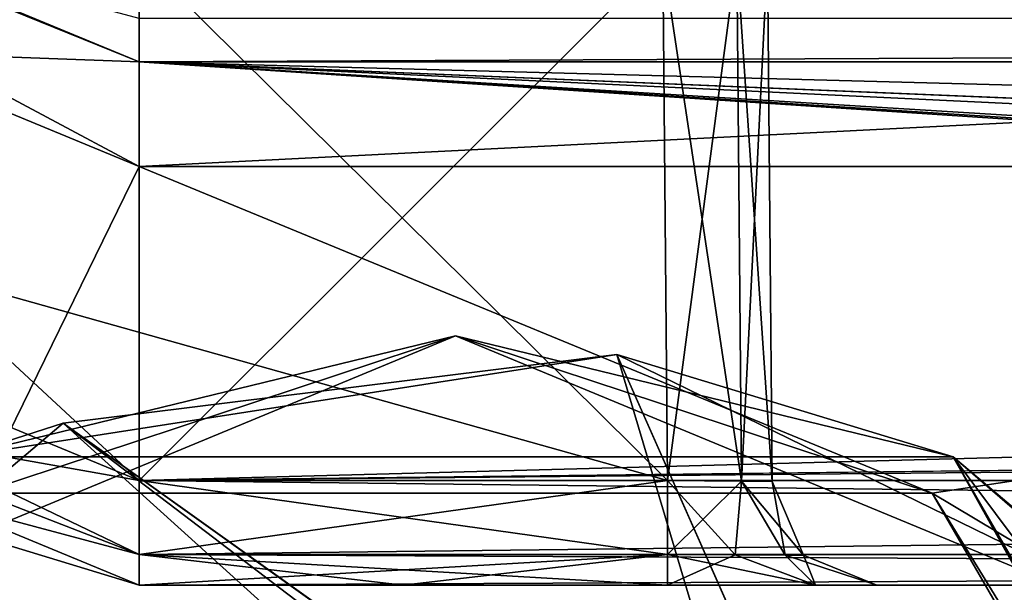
# Model space of a CAD drawing. Header units: metres. Extents: x -205 to 205, y -82 to 82.
# Tile 174 of 256: x -38.06 to -33.36, y -45.53 to -42.8. Entities that reach past the tile are written whole.
import ezdxf

# ---------------------------------------------------------------- set-up
doc = ezdxf.new("R2010")
doc.units = ezdxf.units.M
doc.layers.add('solid_PRT0003', color=7, linetype='CONTINUOUS')

msp = doc.modelspace()

# ---------------------------------------------------------------- linework, layer by layer
at = {"layer": 'solid_PRT0003'}
for points in [[(-200, -75), (-200, 75), (0, 75)], [(0, -75), (-200, -75), (0, 75)], [(-42.79253, -42.803295, 48), (-37.489235, -42.5, 48), (-41.024776, -41.035538, 48)], [(-37.489235, -42.5, 57), (-41.024776, -41.035538, 57), (-42.79253, -42.803295, 57)], [(-42.79253, -42.803295, 66), (-37.489235, -42.5, 66), (-41.024776, -41.035538, 66)], [(-41.024773, -41.035542, 73), (-37.489235, -42.5, 73), (-42.79253, -42.803295, 73)], [(-41.024773, -41.035542, 55), (-37.489235, -42.5, 55), (-42.79253, -42.803295, 55)], [(-41.024773, -41.035542, 64), (-37.489235, -42.5, 64), (-42.79253, -42.803295, 64)], [(-41.378323, -41.389088, 46), (-37.489235, -43, 46), (-42.79253, -42.803295, 46)], [(-41.378323, -41.389088, 75), (-42.79253, -42.803295, 75), (-37.489235, -45, 75)], [(-37.489235, -42.646446, 45.853554), (-37.489235, -43, 46), (-41.378323, -41.389088, 46)], [(-37.489235, -43, 75), (-41.378323, -41.389088, 75), (-37.489235, -45, 75)], [(-40.062458, -41.956955, 75.146446), (-41.378323, -41.389088, 75), (-37.489235, -43, 75)], [(-38.253727, -45.059738, 13.5), (-37.489235, -43.5, 13.5), (-41.731876, -41.742641, 13.5)], [(-40.135681, -42.083778, 13.792893), (-41.731876, -41.742641, 13.5), (-37.489235, -43.5, 13.5)], [(-40.062458, -41.956955, 75.146446), (-37.489235, -43, 75), (-37.489235, -42.646446, 75.146446)], [(-40.135681, -42.083778, 13.792893), (-37.489235, -43.5, 13.5), (-37.489235, -42.792892, 13.792893)], [(-42.79253, -42.803295, 48), (-34.989254, -42.5, 48), (-37.489235, -42.5, 48)], [(-42.79253, -42.803295, 48), (-37.489235, -45, 48), (-34.989254, -42.5, 48)], [(-37.489235, -42.5, 73), (-34.967438, -45, 73), (-42.79253, -42.803295, 73)], [(-34.989254, -42.5, 57), (-42.79253, -42.803295, 57), (-37.489235, -45, 57)], [(-34.989254, -42.5, 57), (-37.489235, -42.5, 57), (-42.79253, -42.803295, 57)], [(-37.489235, -42.5, 55), (-34.967438, -45, 55), (-42.79253, -42.803295, 55)], [(-37.489235, -42.5, 64), (-34.967438, -45, 64), (-42.79253, -42.803295, 64)], [(-42.79253, -42.803295, 66), (-34.989254, -42.5, 66), (-37.489235, -42.5, 66)], [(-42.79253, -42.803295, 66), (-37.489235, -45, 66), (-34.989254, -42.5, 66)], [(-37.489235, -45, 48), (-34.967438, -45, 48), (-34.989254, -42.5, 48)], [(-37.489235, -42.5, 73), (-34.989254, -42.5, 73), (-34.967438, -45, 73)], [(-34.967438, -45, 57), (-34.989254, -42.5, 57), (-37.489235, -45, 57)], [(-37.489235, -42.5, 55), (-34.989254, -42.5, 55), (-34.967438, -45, 55)], [(-37.489235, -42.5, 64), (-34.989254, -42.5, 64), (-34.967438, -45, 64)], [(-34.967438, -45, 66), (-34.989254, -42.5, 66), (-37.489235, -45, 66)], [(-34.613773, -45.003086, 48.146515), (-34.989254, -42.5, 48), (-34.967438, -45, 48)], [(-34.613773, -45.003086, 48.146515), (-34.635685, -42.5, 48.14645), (-34.989254, -42.5, 48)], [(-34.635685, -42.5, 72.853554), (-34.967438, -45, 73), (-34.989254, -42.5, 73)], [(-34.613773, -45.003086, 57.146515), (-34.989254, -42.5, 57), (-34.967438, -45, 57)], [(-34.613773, -45.003086, 57.146515), (-34.635685, -42.5, 57.14645), (-34.989254, -42.5, 57)], [(-34.635685, -42.5, 54.85355), (-34.967438, -45, 55), (-34.989254, -42.5, 55)], [(-34.635685, -42.5, 63.85355), (-34.967438, -45, 64), (-34.989254, -42.5, 64)], [(-34.613773, -45.003086, 66.146515), (-34.635685, -42.5, 66.146446), (-34.989254, -42.5, 66)], [(-34.613773, -45.003086, 66.146515), (-34.989254, -42.5, 66), (-34.967438, -45, 66)], [(-34.613773, -45.003086, 72.853485), (-34.967438, -45, 73), (-34.635685, -42.5, 72.853554)], [(-34.613773, -45.003086, 54.853485), (-34.967438, -45, 55), (-34.635685, -42.5, 54.85355)], [(-34.613773, -45.003086, 63.853485), (-34.967438, -45, 64), (-34.635685, -42.5, 63.85355)], [(-34.613773, -45.003086, 54.853485), (-34.635685, -42.5, 54.85355), (-34.489235, -42.5, 54.5)], [(-34.467381, -45.004364, 48.5), (-34.489235, -42.5, 48.5), (-34.635685, -42.5, 48.14645)], [(-34.613773, -45.003086, 48.146515), (-34.467381, -45.004364, 48.5), (-34.635685, -42.5, 48.14645)], [(-34.613773, -45.003086, 63.853485), (-34.635685, -42.5, 63.85355), (-34.489235, -42.5, 63.5)], [(-34.467381, -45.004364, 57.5), (-34.489235, -42.5, 57.5), (-34.635685, -42.5, 57.14645)], [(-34.613773, -45.003086, 57.146515), (-34.467381, -45.004364, 57.5), (-34.635685, -42.5, 57.14645)], [(-34.613773, -45.003086, 72.853485), (-34.635685, -42.5, 72.853554), (-34.489235, -42.5, 72.5)], [(-34.467381, -45.004364, 66.5), (-34.489235, -42.5, 66.5), (-34.635685, -42.5, 66.146446)], [(-34.613773, -45.003086, 66.146515), (-34.467381, -45.004364, 66.5), (-34.635685, -42.5, 66.146446)], [(-34.613773, -45.003086, 54.853485), (-34.489235, -42.5, 54.5), (-34.467381, -45.004364, 54.5)], [(-34.613773, -45.003086, 63.853485), (-34.489235, -42.5, 63.5), (-34.467381, -45.004364, 63.5)], [(-34.613773, -45.003086, 72.853485), (-34.489235, -42.5, 72.5), (-34.467381, -45.004364, 72.5)], [(-34.467381, -45.004364, 54.5), (-34.489235, -42.5, 54.5), (-34.489235, -42.5, 48.5)], [(-34.467381, -45.004364, 54.5), (-34.489235, -42.5, 48.5), (-34.467381, -45.004364, 48.5)], [(-34.467381, -45.004364, 63.5), (-34.489235, -42.5, 63.5), (-34.489235, -42.5, 57.5)], [(-34.467381, -45.004364, 63.5), (-34.489235, -42.5, 57.5), (-34.467381, -45.004364, 57.5)], [(-34.467381, -45.004364, 72.5), (-34.489235, -42.5, 72.5), (-34.489235, -42.5, 66.5)], [(-34.467381, -45.004364, 72.5), (-34.489235, -42.5, 66.5), (-34.467381, -45.004364, 66.5)], [(-37.489235, -42.646446, 45.853554), (37.510765, -43, 46), (-37.489235, -43, 46)], [(-37.489235, -42.646446, 45.853554), (37.510765, -42.646446, 45.853554), (37.510765, -43, 46)], [(37.510765, -42.646446, 75.146446), (-37.489235, -43, 75), (37.510765, -43, 75)], [(37.510765, -42.646446, 75.146446), (-37.489235, -42.646446, 75.146446), (-37.489235, -43, 75)], [(-37.489235, -45.353554, 47.853554), (-37.489235, -45, 48), (-42.79253, -42.803295, 48)], [(-41.416012, -44.301376, 47.853554), (-37.489235, -45.353554, 47.853554), (-42.79253, -42.803295, 48)], [(-34.967438, -45, 73), (-37.489235, -45, 73), (-42.79253, -42.803295, 73)], [(-41.416012, -44.301376, 73.146446), (-42.79253, -42.803295, 73), (-37.489235, -45, 73)], [(-37.489235, -45.353554, 56.853554), (-37.489235, -45, 57), (-42.79253, -42.803295, 57)], [(-37.489235, -45.353554, 56.853554), (-42.79253, -42.803295, 57), (-41.416012, -44.301376, 56.853554)], [(-34.967438, -45, 55), (-37.489235, -45, 55), (-42.79253, -42.803295, 55)], [(-41.416012, -44.301376, 55.146446), (-42.79253, -42.803295, 55), (-37.489235, -45, 55)], [(-34.967438, -45, 64), (-37.489235, -45, 64), (-42.79253, -42.803295, 64)], [(-41.416012, -44.301376, 64.146446), (-42.79253, -42.803295, 64), (-37.489235, -45, 64)], [(-37.489235, -45.353554, 65.853554), (-37.489235, -45, 66), (-42.79253, -42.803295, 66)], [(-37.489235, -45.353554, 65.853554), (-42.79253, -42.803295, 66), (-41.416012, -44.301376, 65.853554)], [(-37.489235, -43, 46), (-37.489235, -45, 46), (-42.79253, -42.803295, 46)], [(-41.416012, -44.301376, 46.146446), (-42.79253, -42.803295, 46), (-37.489235, -45, 46)], [(-37.489235, -45.353554, 74.853554), (-37.489235, -45, 75), (-42.79253, -42.803295, 75)], [(-41.416012, -44.301376, 74.853554), (-37.489235, -45.353554, 74.853554), (-42.79253, -42.803295, 75)], [(-23.407402, -42.792892, 13.792892), (-37.489235, -43.5, 13.5), (-23.407402, -43.5, 13.5)], [(-37.489235, -42.792892, 13.792893), (-37.489235, -43.5, 13.5), (-23.407402, -42.792892, 13.792892)], [(-37.489235, -45, 46), (37.510765, -43, 46), (0.010767, -44.558178, 46)], [(-37.489235, -43, 46), (37.510765, -43, 46), (-37.489235, -45, 46)], [(37.510765, -45, 75), (-37.489235, -43, 75), (0.010763, -44.558178, 75)], [(37.510765, -43, 75), (-37.489235, -43, 75), (37.510765, -45, 75)], [(-37.489235, -43, 75), (-2.665664, -44.668198, 75), (0.010763, -44.558178, 75)], [(-37.489235, -43, 75), (-5.926384, -44.940296, 75), (-2.665664, -44.668198, 75)], [(-37.489235, -43, 75), (-6.599627, -44.985603, 75), (-5.926384, -44.940296, 75)], [(-37.489235, -43, 75), (-7.20467, -45, 75), (-6.599627, -44.985603, 75)], [(-37.489235, -43, 75), (-37.489235, -45, 75), (-7.20467, -45, 75)], [(-43.146088, -43.156853, 47.5), (-37.489235, -45.5, 46.5), (-37.489235, -45.5, 47.5)], [(-43.146088, -43.156853, 46.5), (-37.489235, -45.5, 46.5), (-43.146088, -43.156853, 47.5)], [(-37.489235, -45.353554, 46.146446), (-37.489235, -45.5, 46.5), (-43.146088, -43.156853, 46.5)], [(-41.416012, -44.301376, 47.853554), (-43.146088, -43.156853, 47.5), (-37.489235, -45.5, 47.5)], [(-43.146088, -43.156853, 56.5), (-37.489235, -45.5, 55.5), (-37.489235, -45.5, 56.5)], [(-43.146088, -43.156853, 55.5), (-37.489235, -45.353554, 55.146446), (-37.489235, -45.5, 55.5)], [(-43.146088, -43.156853, 56.5), (-43.146088, -43.156853, 55.5), (-37.489235, -45.5, 55.5)], [(-41.416012, -44.301376, 56.853554), (-43.146088, -43.156853, 56.5), (-37.489235, -45.5, 56.5)], [(-43.146088, -43.156853, 65.5), (-37.489235, -45.5, 64.5), (-37.489235, -45.5, 65.5)], [(-43.146088, -43.156853, 65.5), (-43.146088, -43.156853, 64.5), (-37.489235, -45.5, 64.5)], [(-37.489235, -45.353554, 64.146446), (-37.489235, -45.5, 64.5), (-43.146088, -43.156853, 64.5)], [(-41.416012, -44.301376, 65.853554), (-43.146088, -43.156853, 65.5), (-37.489235, -45.5, 65.5)], [(-43.146088, -43.156853, 74.5), (-37.489235, -45.5, 73.5), (-37.489235, -45.5, 74.5)], [(-43.146088, -43.156853, 73.5), (-37.489235, -45.5, 73.5), (-43.146088, -43.156853, 74.5)], [(-37.489235, -45.353554, 73.146446), (-37.489235, -45.5, 73.5), (-43.146088, -43.156853, 73.5)], [(-43.146088, -43.156853, 74.5), (-37.489235, -45.5, 74.5), (-41.416012, -44.301376, 74.853554)], [(-37.489235, -45.353554, 73.146446), (-43.146088, -43.156853, 73.5), (-41.416012, -44.301376, 73.146446)], [(-41.416012, -44.301376, 64.146446), (-37.489235, -45.353554, 64.146446), (-43.146088, -43.156853, 64.5)], [(-37.489235, -45.353554, 46.146446), (-43.146088, -43.156853, 46.5), (-41.416012, -44.301376, 46.146446)], [(-43.146088, -43.156853, 55.5), (-41.416012, -44.301376, 55.146446), (-37.489235, -45.353554, 55.146446)], [(-38.253727, -45.059738, 13.5), (-33.703548, -45.059544, 13.5), (-37.489235, -43.5, 13.5)], [(-33.703548, -45.059544, 13.5), (-23.407402, -43.5, 13.5), (-37.489235, -43.5, 13.5)], [(-33.703548, -45.059544, 13.5), (-31.428471, -49, 13.5), (-23.407402, -43.5, 13.5)], [(-37.489235, -45.353554, 73.146446), (-41.416012, -44.301376, 73.146446), (-37.489235, -45, 73)], [(-41.416012, -44.301376, 47.853554), (-37.489235, -45.5, 47.5), (-37.489235, -45.353554, 47.853554)], [(-37.489235, -45.353554, 56.853554), (-41.416012, -44.301376, 56.853554), (-37.489235, -45.5, 56.5)], [(-37.489235, -45.353554, 65.853554), (-41.416012, -44.301376, 65.853554), (-37.489235, -45.5, 65.5)], [(-41.416012, -44.301376, 74.853554), (-37.489235, -45.5, 74.5), (-37.489235, -45.353554, 74.853554)], [(-41.416012, -44.301376, 55.146446), (-37.489235, -45, 55), (-37.489235, -45.353554, 55.146446)], [(-41.416012, -44.301376, 64.146446), (-37.489235, -45, 64), (-37.489235, -45.353554, 64.146446)], [(-37.489235, -45.353554, 46.146446), (-41.416012, -44.301376, 46.146446), (-37.489235, -45, 46)], [(-39.295807, -45.682663, 13.558578), (-35.97847, -44.308578, 13.558578), (-38.253727, -45.059738, 13.5)], [(-39.295807, -45.682663, 13.558578), (-38.353477, -44.886383, 13.7), (-35.97847, -44.308578, 13.558578)], [(-35.97847, -44.308578, 13.558578), (-38.353477, -44.886383, 13.7), (-33.603485, -44.886372, 13.7)], [(-35.97847, -44.308578, 13.558578), (-33.703548, -45.059544, 13.5), (-38.253727, -45.059738, 13.5)], [(-35.97847, -44.308578, 13.558578), (-32.661133, -45.682663, 13.558578), (-33.703548, -45.059544, 13.5)], [(-35.97847, -44.308578, 13.558578), (-33.603485, -44.886372, 13.7), (-32.661133, -45.682663, 13.558578)], [(-35.20961, -44.397106, 17.260666), (-33.603485, -44.886372, 17.098219), (-38.353477, -44.886383, 17.098219)], [(-37.852467, -44.726135, 17.260666), (-35.20961, -44.397106, 17.260666), (-38.353477, -44.886383, 17.098219)], [(-34.368263, -47.217888, 18.393747), (-35.20961, -44.397106, 17.260666), (-37.852467, -44.726135, 17.260666)], [(-35.20961, -44.397106, 17.260666), (-32.817574, -45.566849, 17.260666), (-33.603485, -44.886372, 17.098219)], [(-33.657829, -47.898239, 18.339132), (-32.817574, -45.566849, 17.260666), (-35.20961, -44.397106, 17.260666)], [(-33.743519, -47.709778, 18.335142), (-35.20961, -44.397106, 17.260666), (-34.368263, -47.217888, 18.393747)], [(-33.657829, -47.898239, 18.339132), (-35.20961, -44.397106, 17.260666), (-33.743519, -47.709778, 18.335142)], [(0.010767, -44.558178, 46), (-2.665629, -44.668194, 46), (-37.489235, -45, 46)], [(-2.665629, -44.668194, 46), (-7.20467, -45, 46), (-37.489235, -45, 46)], [(-39.885082, -46.447323, 17.260666), (-37.852467, -44.726135, 17.260666), (-38.353477, -44.886383, 17.098219)], [(-35.978466, -46.419353, 18.335138), (-37.852467, -44.726135, 17.260666), (-39.885082, -46.447323, 17.260666)], [(-34.777596, -46.919952, 18.393747), (-37.852467, -44.726135, 17.260666), (-35.240219, -46.714466, 18.393747)], [(-35.978466, -46.419353, 18.335138), (-35.240219, -46.714466, 18.393747), (-37.852467, -44.726135, 17.260666)], [(-34.368263, -47.217888, 18.393747), (-37.852467, -44.726135, 17.260666), (-34.777596, -46.919952, 18.393747)], [(-38.353477, -44.886383, 13.7), (-38.353477, -44.886383, 17.098219), (-33.603485, -44.886372, 17.098219)], [(-33.603485, -44.886372, 13.7), (-38.353477, -44.886383, 13.7), (-33.603485, -44.886372, 17.098219)], [(-33.603485, -44.886372, 13.7), (-33.603485, -44.886372, 17.098219), (-31.22847, -49, 17.098219)], [(-31.250519, -49, 17.189507), (-31.22847, -49, 17.098219), (-33.603485, -44.886372, 17.098219)], [(-31.22847, -49, 13.7), (-33.603485, -44.886372, 13.7), (-31.22847, -49, 17.098219)], [(-31.311804, -49, 17.260666), (-31.250519, -49, 17.189507), (-33.603485, -44.886372, 17.098219)], [(-31.493, -47.712234, 17.260666), (-31.311804, -49, 17.260666), (-33.603485, -44.886372, 17.098219)], [(-32.817574, -45.566849, 17.260666), (-31.493, -47.712234, 17.260666), (-33.603485, -44.886372, 17.098219)], [(-32.661133, -45.682663, 13.558578), (-33.603485, -44.886372, 13.7), (-31.22847, -49, 13.7)], [(-37.489235, -45.353554, 47.853554), (-34.967438, -45, 48), (-37.489235, -45, 48)], [(-37.489235, -45.353554, 47.853554), (-34.967438, -45.35355, 47.853554), (-34.967438, -45, 48)], [(-34.967438, -45.35355, 73.146446), (-37.489235, -45, 73), (-34.967438, -45, 73)], [(-34.967438, -45.35355, 73.146446), (-37.489235, -45.353554, 73.146446), (-37.489235, -45, 73)], [(-37.489235, -45.353554, 56.853554), (-34.967438, -45, 57), (-37.489235, -45, 57)], [(-34.967438, -45.35355, 56.853554), (-34.967438, -45, 57), (-37.489235, -45.353554, 56.853554)], [(-34.967438, -45.35355, 55.146442), (-37.489235, -45, 55), (-34.967438, -45, 55)], [(-37.489235, -45.353554, 55.146446), (-37.489235, -45, 55), (-34.967438, -45.35355, 55.146442)], [(-34.967438, -45.35355, 64.146446), (-37.489235, -45, 64), (-34.967438, -45, 64)], [(-37.489235, -45.353554, 64.146446), (-37.489235, -45, 64), (-34.967438, -45.35355, 64.146446)], [(-37.489235, -45.353554, 65.853554), (-34.967438, -45, 66), (-37.489235, -45, 66)], [(-34.967438, -45.35355, 65.853554), (-34.967438, -45, 66), (-37.489235, -45.353554, 65.853554)], [(-7.20467, -45.353504, 46.146397), (-37.489235, -45, 46), (-7.20467, -45, 46)], [(-7.20467, -45.353504, 46.146397), (-37.489235, -45.353554, 46.146446), (-37.489235, -45, 46)], [(-37.489235, -45.353554, 74.853554), (-7.20467, -45, 75), (-37.489235, -45, 75)], [(-7.20467, -45.353527, 74.853577), (-7.20467, -45, 75), (-37.489235, -45.353554, 74.853554)], [(-34.967438, -45.35355, 47.853554), (-34.643417, -45.355091, 47.938828), (-34.967438, -45, 48)], [(-34.613773, -45.003086, 48.146515), (-34.967438, -45, 48), (-34.643417, -45.355091, 47.938828)], [(-34.967438, -45.35355, 73.146446), (-34.967438, -45, 73), (-34.613773, -45.003086, 72.853485)], [(-34.643417, -45.355091, 56.938828), (-34.967438, -45, 57), (-34.967438, -45.35355, 56.853554)], [(-34.613773, -45.003086, 57.146515), (-34.967438, -45, 57), (-34.643417, -45.355091, 56.938828)], [(-34.613773, -45.003086, 54.853485), (-34.967438, -45.35355, 55.146442), (-34.967438, -45, 55)], [(-34.613773, -45.003086, 63.853485), (-34.967438, -45.35355, 64.146446), (-34.967438, -45, 64)], [(-34.643417, -45.355091, 65.938828), (-34.967438, -45, 66), (-34.967438, -45.35355, 65.853554)], [(-34.613773, -45.003086, 66.146515), (-34.967438, -45, 66), (-34.643417, -45.355091, 65.938828)], [(-34.643421, -45.355091, 73.061172), (-34.967438, -45.35355, 73.146446), (-34.613773, -45.003086, 72.853485)], [(-34.613773, -45.003086, 54.853485), (-34.643421, -45.355091, 55.061172), (-34.967438, -45.35355, 55.146442)], [(-34.613773, -45.003086, 63.853485), (-34.643421, -45.355091, 64.061172), (-34.967438, -45.35355, 64.146446)], [(-34.405243, -45.356216, 72.824562), (-34.643421, -45.355091, 73.061172), (-34.613773, -45.003086, 72.853485)], [(-34.613773, -45.003086, 54.853485), (-34.405243, -45.356216, 54.824562), (-34.643421, -45.355091, 55.061172)], [(-34.613773, -45.003086, 63.853485), (-34.405243, -45.356216, 63.824562), (-34.643421, -45.355091, 64.061172)], [(-34.613773, -45.003086, 66.146515), (-34.643417, -45.355091, 65.938828), (-34.405243, -45.356216, 66.175438)], [(-34.613773, -45.003086, 48.146515), (-34.643417, -45.355091, 47.938828), (-34.405243, -45.356216, 48.175434)], [(-34.613773, -45.003086, 57.146515), (-34.643417, -45.355091, 56.938828), (-34.405243, -45.356216, 57.175434)], [(-34.613773, -45.003086, 66.146515), (-34.317856, -45.356625, 66.5), (-34.467381, -45.004364, 66.5)], [(-34.613773, -45.003086, 66.146515), (-34.405243, -45.356216, 66.175438), (-34.317856, -45.356625, 66.5)], [(-34.405243, -45.356216, 72.824562), (-34.613773, -45.003086, 72.853485), (-34.467381, -45.004364, 72.5)], [(-34.613773, -45.003086, 48.146515), (-34.317856, -45.356625, 48.5), (-34.467381, -45.004364, 48.5)], [(-34.613773, -45.003086, 54.853485), (-34.467381, -45.004364, 54.5), (-34.405243, -45.356216, 54.824562)], [(-34.613773, -45.003086, 57.146515), (-34.317856, -45.356625, 57.5), (-34.467381, -45.004364, 57.5)], [(-34.613773, -45.003086, 63.853485), (-34.467381, -45.004364, 63.5), (-34.405243, -45.356216, 63.824562)], [(-34.613773, -45.003086, 48.146515), (-34.405243, -45.356216, 48.175434), (-34.317856, -45.356625, 48.5)], [(-34.613773, -45.003086, 57.146515), (-34.405243, -45.356216, 57.175434), (-34.317856, -45.356625, 57.5)], [(-34.467381, -45.004364, 72.5), (-34.467381, -45.004364, 66.5), (-34.317856, -45.356625, 66.5)], [(-34.317856, -45.356625, 72.5), (-34.467381, -45.004364, 72.5), (-34.317856, -45.356625, 66.5)], [(-34.405243, -45.356216, 72.824562), (-34.467381, -45.004364, 72.5), (-34.317856, -45.356625, 72.5)], [(-34.317856, -45.356625, 48.5), (-34.467381, -45.004364, 54.5), (-34.467381, -45.004364, 48.5)], [(-34.317856, -45.356625, 48.5), (-34.317856, -45.356625, 54.5), (-34.467381, -45.004364, 54.5)], [(-34.405243, -45.356216, 54.824562), (-34.467381, -45.004364, 54.5), (-34.317856, -45.356625, 54.5)], [(-34.317856, -45.356625, 57.5), (-34.467381, -45.004364, 63.5), (-34.467381, -45.004364, 57.5)], [(-34.317856, -45.356625, 63.5), (-34.467381, -45.004364, 63.5), (-34.317856, -45.356625, 57.5)], [(-34.405243, -45.356216, 63.824562), (-34.467381, -45.004364, 63.5), (-34.317856, -45.356625, 63.5)], [(-31.287048, -49, 13.558578), (-31.428471, -49, 13.5), (-33.703548, -45.059544, 13.5)], [(-32.661133, -45.682663, 13.558578), (-31.287048, -49, 13.558578), (-33.703548, -45.059544, 13.5)], [(-7.20467, -45.353504, 46.146397), (-7.20467, -45.5, 46.5), (-37.489235, -45.353554, 46.146446)], [(-7.20467, -45.353527, 74.853577), (-37.489235, -45.5, 74.5), (-7.20467, -45.5, 74.5)], [(-7.20467, -45.353527, 74.853577), (-37.489235, -45.353554, 74.853554), (-37.489235, -45.5, 74.5)], [(-34.967438, -45.35355, 47.853554), (-37.489235, -45.5, 47.5), (-36.22834, -45.5, 47.5)], [(-37.489235, -45.353554, 47.853554), (-37.489235, -45.5, 47.5), (-34.967438, -45.35355, 47.853554)], [(-37.489235, -45.353554, 55.146446), (-34.967438, -45.35355, 55.146442), (-34.967457, -45.5, 55.5)], [(-34.967438, -45.35355, 56.853554), (-37.489235, -45.5, 56.5), (-36.22834, -45.5, 56.5)], [(-34.967438, -45.35355, 56.853554), (-37.489235, -45.353554, 56.853554), (-37.489235, -45.5, 56.5)], [(-37.489235, -45.353554, 64.146446), (-34.967438, -45.35355, 64.146446), (-34.967457, -45.5, 64.5)], [(-34.967438, -45.35355, 65.853554), (-37.489235, -45.5, 65.5), (-36.22834, -45.5, 65.5)], [(-34.967438, -45.35355, 65.853554), (-37.489235, -45.353554, 65.853554), (-37.489235, -45.5, 65.5)], [(-34.967438, -45.35355, 73.146446), (-34.967457, -45.5, 73.5), (-37.489235, -45.353554, 73.146446)], [(-37.489235, -45.353554, 46.146446), (-7.20467, -45.5, 46.5), (-37.489235, -45.5, 46.5)], [(-37.489235, -45.353554, 55.146446), (-34.967457, -45.5, 55.5), (-36.228344, -45.5, 55.5)], [(-37.489235, -45.353554, 55.146446), (-36.228344, -45.5, 55.5), (-37.489235, -45.5, 55.5)], [(-37.489235, -45.353554, 64.146446), (-34.967457, -45.5, 64.5), (-36.228344, -45.5, 64.5)], [(-37.489235, -45.353554, 64.146446), (-36.228344, -45.5, 64.5), (-37.489235, -45.5, 64.5)], [(-37.489235, -45.353554, 73.146446), (-34.967457, -45.5, 73.5), (-36.228344, -45.5, 73.5)], [(-37.489235, -45.353554, 73.146446), (-36.228344, -45.5, 73.5), (-37.489235, -45.5, 73.5)], [(-34.967438, -45.35355, 47.853554), (-36.22834, -45.5, 47.5), (-34.967449, -45.5, 47.5)], [(-34.967438, -45.35355, 56.853554), (-36.22834, -45.5, 56.5), (-34.967449, -45.5, 56.5)], [(-34.967438, -45.35355, 65.853554), (-36.22834, -45.5, 65.5), (-34.967449, -45.5, 65.5)], [(-34.643421, -45.355091, 55.061172), (-34.967457, -45.5, 55.5), (-34.967438, -45.35355, 55.146442)], [(-34.643421, -45.355091, 64.061172), (-34.967457, -45.5, 64.5), (-34.967438, -45.35355, 64.146446)], [(-34.643421, -45.355091, 73.061172), (-34.967457, -45.5, 73.5), (-34.967438, -45.35355, 73.146446)], [(-34.643421, -45.355091, 55.061172), (-34.260326, -45.5, 55.207127), (-34.967457, -45.5, 55.5)], [(-34.643421, -45.355091, 64.061172), (-34.260326, -45.5, 64.20713), (-34.967457, -45.5, 64.5)], [(-34.643421, -45.355091, 73.061172), (-34.260326, -45.5, 73.20713), (-34.967457, -45.5, 73.5)], [(-34.967438, -45.35355, 47.853554), (-34.967449, -45.5, 47.5), (-34.260326, -45.5, 47.792873)], [(-34.967438, -45.35355, 56.853554), (-34.967449, -45.5, 56.5), (-34.260326, -45.5, 56.792873)], [(-34.967438, -45.35355, 65.853554), (-34.967449, -45.5, 65.5), (-34.260326, -45.5, 65.79287)], [(-34.967438, -45.35355, 47.853554), (-34.260326, -45.5, 47.792873), (-34.643417, -45.355091, 47.938828)], [(-34.643417, -45.355091, 56.938828), (-34.967438, -45.35355, 56.853554), (-34.260326, -45.5, 56.792873)], [(-34.643417, -45.355091, 65.938828), (-34.967438, -45.35355, 65.853554), (-34.260326, -45.5, 65.79287)], [(-34.405243, -45.356216, 54.824562), (-34.260326, -45.5, 55.207127), (-34.643421, -45.355091, 55.061172)], [(-34.405243, -45.356216, 63.824562), (-34.260326, -45.5, 64.20713), (-34.643421, -45.355091, 64.061172)], [(-34.405243, -45.356216, 72.824562), (-34.260326, -45.5, 73.20713), (-34.643421, -45.355091, 73.061172)], [(-34.643417, -45.355091, 47.938828), (-34.260326, -45.5, 47.792873), (-34.405243, -45.356216, 48.175434)], [(-34.643417, -45.355091, 56.938828), (-34.260326, -45.5, 56.792873), (-34.405243, -45.356216, 57.175434)], [(-34.643417, -45.355091, 65.938828), (-34.260326, -45.5, 65.79287), (-34.405243, -45.356216, 66.175438)], [(-34.405243, -45.356216, 48.175434), (-34.260326, -45.5, 47.792873), (-33.9674, -45.5, 48.499981)], [(-34.405243, -45.356216, 48.175434), (-33.9674, -45.5, 48.499981), (-34.317856, -45.356625, 48.5)], [(-34.405243, -45.356216, 54.824562), (-34.317856, -45.356625, 54.5), (-34.260326, -45.5, 55.207127)], [(-34.405243, -45.356216, 57.175434), (-34.260326, -45.5, 56.792873), (-33.9674, -45.5, 57.499981)], [(-34.405243, -45.356216, 57.175434), (-33.9674, -45.5, 57.499981), (-34.317856, -45.356625, 57.5)], [(-34.405243, -45.356216, 63.824562), (-34.317856, -45.356625, 63.5), (-34.260326, -45.5, 64.20713)], [(-34.405243, -45.356216, 66.175438), (-34.260326, -45.5, 65.79287), (-33.9674, -45.5, 66.499977)], [(-34.405243, -45.356216, 66.175438), (-33.9674, -45.5, 66.499977), (-34.317856, -45.356625, 66.5)], [(-34.405243, -45.356216, 72.824562), (-34.317856, -45.356625, 72.5), (-34.260326, -45.5, 73.20713)], [(-34.317856, -45.356625, 54.5), (-33.9674, -45.5, 48.499981), (-33.9674, -45.5, 51.499996)], [(-34.317856, -45.356625, 48.5), (-33.9674, -45.5, 48.499981), (-34.317856, -45.356625, 54.5)], [(-34.317856, -45.356625, 54.5), (-33.9674, -45.5, 51.499996), (-33.9674, -45.5, 54.500011)], [(-34.317856, -45.356625, 54.5), (-33.9674, -45.5, 54.500011), (-34.260326, -45.5, 55.207127)], [(-34.317856, -45.356625, 63.5), (-33.9674, -45.5, 57.499981), (-33.9674, -45.5, 60.499996)], [(-34.317856, -45.356625, 63.5), (-34.317856, -45.356625, 57.5), (-33.9674, -45.5, 57.499981)], [(-34.317856, -45.356625, 63.5), (-33.9674, -45.5, 60.499996), (-33.9674, -45.5, 63.500011)], [(-34.317856, -45.356625, 63.5), (-33.9674, -45.5, 63.500011), (-34.260326, -45.5, 64.20713)], [(-34.317856, -45.356625, 72.5), (-33.9674, -45.5, 66.499977), (-33.9674, -45.5, 69.5)], [(-34.317856, -45.356625, 72.5), (-34.317856, -45.356625, 66.5), (-33.9674, -45.5, 66.499977)], [(-34.317856, -45.356625, 72.5), (-33.9674, -45.5, 69.5), (-33.9674, -45.5, 72.500015)], [(-34.317856, -45.356625, 72.5), (-33.9674, -45.5, 72.500015), (-34.260326, -45.5, 73.20713)], [(-37.489235, -45.5, 47.5), (-37.489235, -45.5, 46.5), (-7.20467, -45.5, 46.5)], [(-36.22834, -45.5, 47.5), (-37.489235, -45.5, 47.5), (-7.20467, -45.5, 46.5)], [(-37.489235, -45.5, 56.5), (-37.489235, -45.5, 55.5), (-36.228344, -45.5, 55.5)], [(-36.22834, -45.5, 56.5), (-37.489235, -45.5, 56.5), (-36.228344, -45.5, 55.5)], [(-37.489235, -45.5, 65.5), (-37.489235, -45.5, 64.5), (-36.228344, -45.5, 64.5)], [(-36.22834, -45.5, 65.5), (-37.489235, -45.5, 65.5), (-36.228344, -45.5, 64.5)], [(-37.489235, -45.5, 74.5), (-36.228344, -45.5, 73.5), (-34.967457, -45.5, 73.5)], [(-26.011072, -45.5, 72.500015), (-37.489235, -45.5, 74.5), (-34.967457, -45.5, 73.5)], [(-37.489235, -45.5, 74.5), (-37.489235, -45.5, 73.5), (-36.228344, -45.5, 73.5)], [(-8.058311, -45.5, 74.025986), (-7.20467, -45.5, 74.5), (-37.489235, -45.5, 74.5)], [(-8.880945, -45.5, 73.5), (-8.058311, -45.5, 74.025986), (-37.489235, -45.5, 74.5)], [(-16.945984, -45.5, 73.5), (-8.880945, -45.5, 73.5), (-37.489235, -45.5, 74.5)], [(-25.011023, -45.5, 73.5), (-16.945984, -45.5, 73.5), (-37.489235, -45.5, 74.5)], [(-25.718145, -45.5, 73.20713), (-25.011023, -45.5, 73.5), (-37.489235, -45.5, 74.5)], [(-26.011072, -45.5, 72.500015), (-25.718145, -45.5, 73.20713), (-37.489235, -45.5, 74.5)], [(-36.22834, -45.5, 56.5), (-36.228344, -45.5, 55.5), (-34.967457, -45.5, 55.5)], [(-36.22834, -45.5, 65.5), (-36.228344, -45.5, 64.5), (-34.967457, -45.5, 64.5)], [(-34.967449, -45.5, 47.5), (-36.22834, -45.5, 47.5), (-7.20467, -45.5, 46.5)], [(-34.967449, -45.5, 56.5), (-36.22834, -45.5, 56.5), (-34.967457, -45.5, 55.5)], [(-34.967449, -45.5, 65.5), (-36.22834, -45.5, 65.5), (-34.967457, -45.5, 64.5)], [(-34.967449, -45.5, 56.5), (-34.967457, -45.5, 55.5), (-34.260326, -45.5, 55.207127)], [(-34.967449, -45.5, 65.5), (-34.967457, -45.5, 64.5), (-34.260326, -45.5, 64.20713)], [(-26.011072, -45.5, 72.500015), (-34.967457, -45.5, 73.5), (-34.260326, -45.5, 73.20713)], [(-34.260326, -45.5, 47.792873), (-34.967449, -45.5, 47.5), (-7.20467, -45.5, 46.5)], [(-34.260326, -45.5, 56.792873), (-34.967449, -45.5, 56.5), (-34.260326, -45.5, 55.207127)], [(-34.260326, -45.5, 65.79287), (-34.967449, -45.5, 65.5), (-34.260326, -45.5, 64.20713)], [(-34.260326, -45.5, 73.20713), (-33.9674, -45.5, 72.500015), (-26.011072, -45.5, 54.500019)], [(-26.011072, -45.5, 57.499989), (-34.260326, -45.5, 73.20713), (-26.011072, -45.5, 54.500019)], [(-34.260326, -45.5, 47.792873), (-7.20467, -45.5, 46.5), (-25.011013, -45.5, 47.5)], [(-33.9674, -45.5, 48.499981), (-34.260326, -45.5, 47.792873), (-25.011013, -45.5, 47.5)], [(-34.260326, -45.5, 56.792873), (-34.260326, -45.5, 55.207127), (-33.9674, -45.5, 54.500011)], [(-33.9674, -45.5, 57.499981), (-34.260326, -45.5, 56.792873), (-33.9674, -45.5, 54.500011)], [(-34.260326, -45.5, 65.79287), (-34.260326, -45.5, 64.20713), (-33.9674, -45.5, 63.500011)], [(-33.9674, -45.5, 66.499977), (-34.260326, -45.5, 65.79287), (-33.9674, -45.5, 63.500011)], [(-26.011072, -45.5, 69.5), (-26.011072, -45.5, 72.500015), (-34.260326, -45.5, 73.20713)], [(-26.011072, -45.5, 66.499985), (-26.011072, -45.5, 69.5), (-34.260326, -45.5, 73.20713)], [(-26.011072, -45.5, 63.500019), (-26.011072, -45.5, 66.499985), (-34.260326, -45.5, 73.20713)], [(-26.011072, -45.5, 60.500004), (-26.011072, -45.5, 63.500019), (-34.260326, -45.5, 73.20713)], [(-26.011072, -45.5, 57.499989), (-26.011072, -45.5, 60.500004), (-34.260326, -45.5, 73.20713)], [(-33.9674, -45.5, 72.500015), (-26.011072, -45.5, 51.500004), (-26.011072, -45.5, 54.500019)], [(-33.9674, -45.5, 72.500015), (-26.011072, -45.5, 48.499989), (-26.011072, -45.5, 51.500004)], [(-33.9674, -45.5, 66.499977), (-25.718143, -45.5, 47.792873), (-26.011072, -45.5, 48.499989)], [(-33.9674, -45.5, 69.5), (-33.9674, -45.5, 66.499977), (-26.011072, -45.5, 48.499989)], [(-33.9674, -45.5, 72.500015), (-33.9674, -45.5, 69.5), (-26.011072, -45.5, 48.499989)], [(-33.9674, -45.5, 48.499981), (-25.011013, -45.5, 47.5), (-25.718143, -45.5, 47.792873)], [(-33.9674, -45.5, 51.499996), (-33.9674, -45.5, 48.499981), (-25.718143, -45.5, 47.792873)], [(-33.9674, -45.5, 54.500011), (-33.9674, -45.5, 51.499996), (-25.718143, -45.5, 47.792873)], [(-33.9674, -45.5, 57.499981), (-33.9674, -45.5, 54.500011), (-25.718143, -45.5, 47.792873)], [(-33.9674, -45.5, 60.499996), (-33.9674, -45.5, 57.499981), (-25.718143, -45.5, 47.792873)], [(-33.9674, -45.5, 63.500011), (-33.9674, -45.5, 60.499996), (-25.718143, -45.5, 47.792873)], [(-33.9674, -45.5, 66.499977), (-33.9674, -45.5, 63.500011), (-25.718143, -45.5, 47.792873)]]:
    msp.add_3dface(points, dxfattribs=at)

doc.saveas('drawing.dxf')
